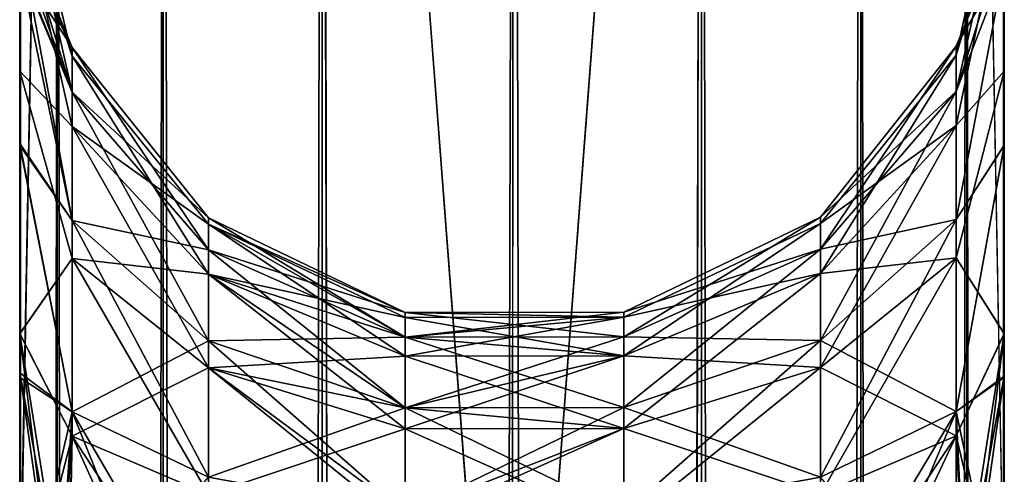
# Model space of a CAD drawing. Extents: x -23 to 470, y -2000 to 0.
# Tile 228 of 252: x 378 to 404, y -68 to -56. Entities that reach past the tile are written whole.
import ezdxf

# ---------------------------------------------------------------- set-up
doc = ezdxf.new("R2010")
doc.units = 0
doc.header["$LTSCALE"] = 65.185185
for name, color, linetype in [('421', 7, 'CONTINUOUS'), ('422', 7, 'CONTINUOUS'), ('437', 7, 'CONTINUOUS'), ('438', 7, 'CONTINUOUS'), ('439', 7, 'CONTINUOUS'), ('443', 7, 'CONTINUOUS'), ('446', 7, 'CONTINUOUS'), ('449', 7, 'CONTINUOUS'), ('475', 7, 'CONTINUOUS')]:
    doc.layers.add(name, color=color, linetype=linetype)

msp = doc.modelspace()

# ---------------------------------------------------------------- linework, layer by layer
at = {"layer": '421', "linetype": 'CONTINUOUS'}
for points in [[(403.55, -57.386, 55.522), (403.55, -52.918, 48.855), (403.55, -12.5, 54), (403.55, -57.386, 55.522)], [(403.55, -13.067, 56.86), (403.55, -57.386, 55.522), (403.55, -12.5, 54), (403.55, -13.067, 56.86)], [(403.55, -13.067, -56.86), (403.55, -12.5, -54), (403.55, -57.385, -55.52), (403.55, -13.067, -56.86)], [(403.55, -57.385, -55.52), (403.55, -12.5, -54), (403.55, -52.917, -48.853), (403.55, -57.385, -55.52)], [(403.55, -13.5, 57.734), (403.55, -57.386, 55.522), (403.55, -13.067, 56.86), (403.55, -13.5, 57.734)], [(403.55, -13.5, -57.734), (403.55, -13.067, -56.86), (403.55, -64.081, -59.965), (403.55, -13.5, -57.734)], [(403.55, -64.081, -59.965), (403.55, -13.067, -56.86), (403.55, -57.385, -55.52), (403.55, -64.081, -59.965)], [(403.55, -14.695, 59.301), (403.55, -57.386, 55.522), (403.55, -13.5, 57.734), (403.55, -14.695, 59.301)], [(403.55, -14.695, -59.301), (403.55, -13.5, -57.734), (403.55, -64.081, -59.965), (403.55, -14.695, -59.301)], [(403.55, -64.082, 59.965), (403.55, -57.386, 55.522), (403.55, -14.695, 59.301), (403.55, -64.082, 59.965)], [(403.55, -16.266, 60.5), (403.55, -64.082, 59.965), (403.55, -14.695, 59.301), (403.55, -16.266, 60.5)], [(403.55, -16.266, -60.5), (403.55, -14.695, -59.301), (403.55, -64.081, -59.965), (403.55, -16.266, -60.5)], [(403.55, -17.135, 60.931), (403.55, -64.082, 59.965), (403.55, -16.266, 60.5), (403.55, -17.135, 60.931)], [(403.55, -17.135, -60.931), (403.55, -16.266, -60.5), (403.55, -71.85, -61.5), (403.55, -17.135, -60.931)], [(403.55, -71.85, -61.5), (403.55, -16.266, -60.5), (403.55, -64.081, -59.965), (403.55, -71.85, -61.5)], [(403.55, -20, 61.5), (403.55, -64.082, 59.965), (403.55, -17.135, 60.931), (403.55, -20, 61.5)], [(403.55, -20, -61.5), (403.55, -17.135, -60.931), (403.55, -71.85, -61.5), (403.55, -20, -61.5)], [(403.55, -71.85, 61.5), (403.55, -64.082, 59.965), (403.55, -20, 61.5), (403.55, -71.85, 61.5)], [(403.55, -57.386, -26.478), (403.55, -52.918, -33.145), (403.55, -31.824, -28.742), (403.55, -57.386, -26.478)], [(403.55, -41.401, -25.714), (403.55, -57.386, -26.478), (403.55, -31.824, -28.742), (403.55, -41.401, -25.714)], [(403.55, -52.917, 33.147), (403.55, -57.385, 26.48), (403.55, -31.825, 28.742), (403.55, -52.917, 33.147)], [(403.55, -31.825, 28.742), (403.55, -57.385, 26.48), (403.55, -41.402, 25.714), (403.55, -31.825, 28.742)], [(403.55, -64.082, -22.035), (403.55, -57.386, -26.478), (403.55, -41.401, -25.714), (403.55, -64.082, -22.035)], [(403.55, -49.379, -19.586), (403.55, -64.082, -22.035), (403.55, -41.401, -25.714), (403.55, -49.379, -19.586)], [(403.55, -64.081, 22.035), (403.55, -71.85, 20.5), (403.55, -41.402, 25.714), (403.55, -64.081, 22.035)], [(403.55, -41.402, 25.714), (403.55, -71.85, 20.5), (403.55, -49.38, 19.586), (403.55, -41.402, 25.714)], [(403.55, -57.385, 26.48), (403.55, -64.081, 22.035), (403.55, -41.402, 25.714), (403.55, -57.385, 26.48)], [(403.55, -71.85, -20.5), (403.55, -64.082, -22.035), (403.55, -49.379, -19.586), (403.55, -71.85, -20.5)], [(403.55, -65.167, -19.38), (403.55, -71.85, -20.5), (403.55, -49.379, -19.586), (403.55, -65.167, -19.38)], [(403.55, -59.269, -16.184), (403.55, -65.167, -19.38), (403.55, -49.379, -19.586), (403.55, -59.269, -16.184)], [(403.55, -54.723, -11.265), (403.55, -59.269, -16.184), (403.55, -49.379, -19.586), (403.55, -54.723, -11.265)], [(403.55, -59.28, 16.192), (403.55, -54.723, 11.265), (403.55, -49.38, 19.586), (403.55, -59.28, 16.192)], [(403.55, -65.2, 19.39), (403.55, -59.28, 16.192), (403.55, -49.38, 19.586), (403.55, -65.2, 19.39)], [(403.55, -71.85, 20.5), (403.55, -65.2, 19.39), (403.55, -49.38, 19.586), (403.55, -71.85, 20.5)]]:
    msp.add_3dface(points, dxfattribs=at)
at = {"layer": '422', "linetype": 'CONTINUOUS'}
for points in [[(378.45, -57.385, -55.521), (378.45, -52.917, -48.853), (378.45, -12.5, -54), (378.45, -57.385, -55.521)], [(378.45, -13.067, -56.86), (378.45, -57.385, -55.521), (378.45, -12.5, -54), (378.45, -13.067, -56.86)], [(378.45, -13.067, 56.86), (378.45, -12.5, 54), (378.45, -57.386, 55.522), (378.45, -13.067, 56.86)], [(378.45, -57.386, 55.522), (378.45, -12.5, 54), (378.45, -52.918, 48.855), (378.45, -57.386, 55.522)], [(378.45, -13.5, -57.734), (378.45, -57.385, -55.521), (378.45, -13.067, -56.86), (378.45, -13.5, -57.734)], [(378.45, -13.5, 57.734), (378.45, -13.067, 56.86), (378.45, -64.082, 59.965), (378.45, -13.5, 57.734)], [(378.45, -64.082, 59.965), (378.45, -13.067, 56.86), (378.45, -57.386, 55.522), (378.45, -64.082, 59.965)], [(378.45, -14.695, -59.301), (378.45, -57.385, -55.521), (378.45, -13.5, -57.734), (378.45, -14.695, -59.301)], [(378.45, -14.695, 59.301), (378.45, -13.5, 57.734), (378.45, -64.082, 59.965), (378.45, -14.695, 59.301)], [(378.45, -64.081, -59.965), (378.45, -57.385, -55.521), (378.45, -14.695, -59.301), (378.45, -64.081, -59.965)], [(378.45, -16.266, -60.5), (378.45, -64.081, -59.965), (378.45, -14.695, -59.301), (378.45, -16.266, -60.5)], [(378.45, -16.266, 60.5), (378.45, -14.695, 59.301), (378.45, -64.082, 59.965), (378.45, -16.266, 60.5)], [(378.45, -17.135, -60.931), (378.45, -64.081, -59.965), (378.45, -16.266, -60.5), (378.45, -17.135, -60.931)], [(378.45, -17.135, 60.931), (378.45, -16.266, 60.5), (378.45, -71.85, 61.5), (378.45, -17.135, 60.931)], [(378.45, -71.85, 61.5), (378.45, -16.266, 60.5), (378.45, -64.082, 59.965), (378.45, -71.85, 61.5)], [(378.45, -20, -61.5), (378.45, -64.081, -59.965), (378.45, -17.135, -60.931), (378.45, -20, -61.5)], [(378.45, -20, 61.5), (378.45, -17.135, 60.931), (378.45, -71.85, 61.5), (378.45, -20, 61.5)], [(378.45, -71.85, -61.5), (378.45, -64.081, -59.965), (378.45, -20, -61.5), (378.45, -71.85, -61.5)], [(378.45, -57.385, 26.479), (378.45, -52.917, 33.147), (378.45, -31.824, 28.742), (378.45, -57.385, 26.479)], [(378.45, -41.401, 25.714), (378.45, -57.385, 26.479), (378.45, -31.824, 28.742), (378.45, -41.401, 25.714)], [(378.45, -52.918, -33.145), (378.45, -57.386, -26.478), (378.45, -31.825, -28.742), (378.45, -52.918, -33.145)], [(378.45, -31.825, -28.742), (378.45, -57.386, -26.478), (378.45, -41.402, -25.714), (378.45, -31.825, -28.742)], [(378.45, -64.081, 22.035), (378.45, -57.385, 26.479), (378.45, -41.401, 25.714), (378.45, -64.081, 22.035)], [(378.45, -49.379, 19.586), (378.45, -64.081, 22.035), (378.45, -41.401, 25.714), (378.45, -49.379, 19.586)], [(378.45, -64.082, -22.035), (378.45, -71.85, -20.5), (378.45, -41.402, -25.714), (378.45, -64.082, -22.035)], [(378.45, -41.402, -25.714), (378.45, -71.85, -20.5), (378.45, -49.38, -19.586), (378.45, -41.402, -25.714)], [(378.45, -57.386, -26.478), (378.45, -64.082, -22.035), (378.45, -41.402, -25.714), (378.45, -57.386, -26.478)], [(378.45, -71.85, 20.5), (378.45, -64.081, 22.035), (378.45, -49.379, 19.586), (378.45, -71.85, 20.5)], [(378.45, -65.082, 19.353), (378.45, -71.85, 20.5), (378.45, -49.379, 19.586), (378.45, -65.082, 19.353)], [(378.45, -59.232, 16.156), (378.45, -65.082, 19.353), (378.45, -49.379, 19.586), (378.45, -59.232, 16.156)], [(378.45, -54.723, 11.265), (378.45, -59.232, 16.156), (378.45, -49.379, 19.586), (378.45, -54.723, 11.265)], [(378.45, -59.282, -16.194), (378.45, -54.723, -11.265), (378.45, -49.38, -19.586), (378.45, -59.282, -16.194)], [(378.45, -65.203, -19.391), (378.45, -59.282, -16.194), (378.45, -49.38, -19.586), (378.45, -65.203, -19.391)], [(378.45, -71.85, -20.5), (378.45, -65.203, -19.391), (378.45, -49.38, -19.586), (378.45, -71.85, -20.5)]]:
    msp.add_3dface(points, dxfattribs=at)
at = {"layer": '437', "linetype": 'CONTINUOUS'}
for points in [[(378.45, -20, 61.5), (378.45, -71.85, 61.5), (379.402, -1980, 66.284), (378.45, -20, 61.5)], [(378.45, -20, 61.5), (379.402, -1980, 66.284), (379.402, -20, 66.284), (378.45, -20, 61.5)], [(379.402, -1980, 66.284), (382.111, -1980, 70.339), (379.402, -20, 66.284), (379.402, -1980, 66.284)], [(379.402, -20, 66.284), (382.111, -1980, 70.339), (382.111, -20, 70.339), (379.402, -20, 66.284)], [(382.111, -1980, 70.339), (386.16, -1980, 73.046), (382.111, -20, 70.339), (382.111, -1980, 70.339)], [(382.111, -20, 70.339), (386.16, -1980, 73.046), (386.16, -20, 73.046), (382.111, -20, 70.339)], [(391, -1916.55, 74), (391, -83.45, 74), (386.16, -20, 73.046), (391, -1916.55, 74)], [(386.16, -20, 73.046), (391, -83.45, 74), (391.05, -20, 74), (386.16, -20, 73.046)], [(391.05, -1980, 74), (391, -1916.55, 74), (386.16, -20, 73.046), (391.05, -1980, 74)], [(386.16, -1980, 73.046), (391.05, -1980, 74), (386.16, -20, 73.046), (386.16, -1980, 73.046)]]:
    msp.add_3dface(points, dxfattribs=at)
at = {"layer": '438', "linetype": 'CONTINUOUS'}
for points in [[(378.45, -71.85, -61.5), (378.45, -20, -61.5), (379.402, -20, -66.284), (378.45, -71.85, -61.5)], [(378.45, -1928.15, -61.5), (378.45, -71.85, -61.5), (379.402, -20, -66.284), (378.45, -1928.15, -61.5)], [(378.45, -1980, -61.5), (378.45, -1928.15, -61.5), (379.402, -20, -66.284), (378.45, -1980, -61.5)], [(379.402, -1980, -66.284), (378.45, -1980, -61.5), (379.402, -20, -66.284), (379.402, -1980, -66.284)], [(382.111, -1980, -70.339), (379.402, -1980, -66.284), (382.111, -20, -70.339), (382.111, -1980, -70.339)], [(382.111, -20, -70.339), (379.402, -1980, -66.284), (379.402, -20, -66.284), (382.111, -20, -70.339)], [(386.16, -1980, -73.046), (382.111, -1980, -70.339), (386.16, -20, -73.046), (386.16, -1980, -73.046)], [(386.16, -20, -73.046), (382.111, -1980, -70.339), (382.111, -20, -70.339), (386.16, -20, -73.046)], [(391, -83.45, -74), (386.16, -1980, -73.046), (391.05, -20, -74), (391, -83.45, -74)], [(391.05, -20, -74), (386.16, -1980, -73.046), (386.16, -20, -73.046), (391.05, -20, -74)]]:
    msp.add_3dface(points, dxfattribs=at)
at = {"layer": '439', "linetype": 'CONTINUOUS'}
for points in [[(391.05, -1980, -74), (391, -1916.55, -74), (395.834, -20, -73.048), (391.05, -1980, -74)], [(391, -1916.55, -74), (391, -83.45, -74), (395.834, -20, -73.048), (391, -1916.55, -74)], [(391, -83.45, -74), (391.05, -20, -74), (395.834, -20, -73.048), (391, -83.45, -74)], [(395.834, -1980, -73.048), (391.05, -1980, -74), (395.834, -20, -73.048), (395.834, -1980, -73.048)], [(399.889, -1980, -70.339), (395.834, -1980, -73.048), (399.889, -20, -70.339), (399.889, -1980, -70.339)], [(399.889, -20, -70.339), (395.834, -1980, -73.048), (395.834, -20, -73.048), (399.889, -20, -70.339)], [(402.598, -1980, -66.284), (399.889, -1980, -70.339), (402.598, -20, -66.284), (402.598, -1980, -66.284)], [(402.598, -20, -66.284), (399.889, -1980, -70.339), (399.889, -20, -70.339), (402.598, -20, -66.284)], [(403.55, -20, -61.5), (403.55, -71.85, -61.5), (402.598, -1980, -66.284), (403.55, -20, -61.5)], [(403.55, -20, -61.5), (402.598, -1980, -66.284), (402.598, -20, -66.284), (403.55, -20, -61.5)]]:
    msp.add_3dface(points, dxfattribs=at)
at = {"layer": '443', "linetype": 'CONTINUOUS'}
for points in [[(391.05, -20, 74), (391, -83.45, 74), (395.834, -1980, 73.048), (391.05, -20, 74)], [(395.834, -20, 73.048), (391.05, -20, 74), (395.834, -1980, 73.048), (395.834, -20, 73.048)], [(399.889, -20, 70.339), (395.834, -20, 73.048), (399.889, -1980, 70.339), (399.889, -20, 70.339)], [(399.889, -1980, 70.339), (395.834, -20, 73.048), (395.834, -1980, 73.048), (399.889, -1980, 70.339)], [(402.598, -20, 66.284), (399.889, -20, 70.339), (402.598, -1980, 66.284), (402.598, -20, 66.284)], [(402.598, -1980, 66.284), (399.889, -20, 70.339), (399.889, -1980, 70.339), (402.598, -1980, 66.284)], [(403.55, -71.85, 61.5), (403.55, -20, 61.5), (402.598, -20, 66.284), (403.55, -71.85, 61.5)], [(403.55, -1928.15, 61.5), (403.55, -71.85, 61.5), (402.598, -20, 66.284), (403.55, -1928.15, 61.5)], [(403.55, -1980, 61.5), (403.55, -1928.15, 61.5), (402.598, -20, 66.284), (403.55, -1980, 61.5)], [(403.55, -1980, 61.5), (402.598, -20, 66.284), (402.598, -1980, 66.284), (403.55, -1980, 61.5)]]:
    msp.add_3dface(points, dxfattribs=at)
at = {"layer": '446', "linetype": 'CONTINUOUS'}
for points in [[(378.45, -52.918, -33.145), (378.45, -51.35, -40.999), (379.788, -57.003, -38.382), (378.45, -52.918, -33.145)], [(378.45, -51.35, -40.999), (378.45, -52.917, -48.853), (379.788, -57.003, -43.618), (378.45, -51.35, -40.999)], [(379.788, -57.003, -38.382), (378.45, -51.35, -40.999), (379.788, -57.003, -43.618), (379.788, -57.003, -38.382)], [(403.55, -52.917, -48.853), (403.55, -51.35, -40.998), (402.324, -56.978, -43.622), (403.55, -52.917, -48.853)], [(403.55, -51.35, -40.998), (403.55, -52.918, -33.145), (402.324, -56.978, -38.378), (403.55, -51.35, -40.998)], [(402.324, -56.978, -43.622), (403.55, -51.35, -40.998), (402.324, -56.978, -38.378), (402.324, -56.978, -43.622)], [(378.45, -52.917, -48.853), (378.45, -57.385, -55.521), (379.788, -58.793, -48.538), (378.45, -52.917, -48.853)], [(379.788, -57.003, -43.618), (378.45, -52.917, -48.853), (379.788, -58.793, -48.538), (379.788, -57.003, -43.618)], [(378.45, -57.386, -26.478), (378.45, -52.918, -33.145), (379.788, -58.793, -33.462), (378.45, -57.386, -26.478)], [(379.788, -58.793, -33.462), (378.45, -52.918, -33.145), (379.788, -57.003, -38.382), (379.788, -58.793, -33.462)], [(403.55, -57.385, -55.52), (403.55, -52.917, -48.853), (402.324, -58.772, -48.551), (403.55, -57.385, -55.52)], [(402.324, -58.772, -48.551), (403.55, -52.917, -48.853), (402.324, -56.978, -43.622), (402.324, -58.772, -48.551)], [(403.55, -52.918, -33.145), (403.55, -57.386, -26.478), (402.324, -58.772, -33.449), (403.55, -52.918, -33.145)], [(402.324, -56.978, -38.378), (403.55, -52.918, -33.145), (402.324, -58.772, -33.449), (402.324, -56.978, -38.378)], [(379.788, -58.793, -33.462), (379.788, -57.003, -38.382), (383.261, -62.563, -35.638), (379.788, -58.793, -33.462)], [(379.788, -57.003, -38.382), (379.788, -57.003, -43.618), (383.261, -61.289, -39.138), (379.788, -57.003, -38.382)], [(383.261, -62.563, -35.638), (379.788, -57.003, -38.382), (383.261, -61.289, -39.138), (383.261, -62.563, -35.638)], [(379.788, -57.003, -43.618), (379.788, -58.793, -48.538), (383.261, -61.289, -42.862), (379.788, -57.003, -43.618)], [(383.261, -61.289, -39.138), (379.788, -57.003, -43.618), (383.261, -61.289, -42.862), (383.261, -61.289, -39.138)], [(402.324, -58.772, -48.551), (402.324, -56.978, -43.622), (398.861, -62.548, -46.371), (402.324, -58.772, -48.551)], [(402.324, -56.978, -43.622), (402.324, -56.978, -38.378), (398.861, -61.272, -42.865), (402.324, -56.978, -43.622)], [(398.861, -62.548, -46.371), (402.324, -56.978, -43.622), (398.861, -61.272, -42.865), (398.861, -62.548, -46.371)], [(402.324, -56.978, -38.378), (402.324, -58.772, -33.449), (398.861, -61.272, -39.135), (402.324, -56.978, -38.378)], [(398.861, -61.272, -42.865), (402.324, -56.978, -38.378), (398.861, -61.272, -39.135), (398.861, -61.272, -42.865)], [(378.45, -57.385, -55.521), (378.45, -64.081, -59.965), (379.788, -62.159, -52.549), (378.45, -57.385, -55.521)], [(379.788, -58.793, -48.538), (378.45, -57.385, -55.521), (379.788, -62.159, -52.549), (379.788, -58.793, -48.538)], [(378.45, -64.082, -22.035), (378.45, -57.386, -26.478), (379.788, -62.159, -29.451), (378.45, -64.082, -22.035)], [(379.788, -62.159, -29.451), (378.45, -57.386, -26.478), (379.788, -58.793, -33.462), (379.788, -62.159, -29.451)], [(403.55, -64.081, -59.965), (403.55, -57.385, -55.52), (402.324, -62.143, -52.569), (403.55, -64.081, -59.965)], [(402.324, -62.143, -52.569), (403.55, -57.385, -55.52), (402.324, -58.772, -48.551), (402.324, -62.143, -52.569)], [(403.55, -57.386, -26.478), (403.55, -64.082, -22.035), (402.324, -62.143, -29.431), (403.55, -57.386, -26.478)], [(402.324, -58.772, -33.449), (403.55, -57.386, -26.478), (402.324, -62.143, -29.431), (402.324, -58.772, -33.449)], [(379.788, -62.159, -29.451), (379.788, -58.793, -33.462), (383.261, -64.957, -32.785), (379.788, -62.159, -29.451)], [(383.261, -64.957, -32.785), (379.788, -58.793, -33.462), (383.261, -62.563, -35.638), (383.261, -64.957, -32.785)], [(379.788, -58.793, -48.538), (379.788, -62.159, -52.549), (383.261, -62.563, -46.362), (379.788, -58.793, -48.538)], [(383.261, -61.289, -42.862), (379.788, -58.793, -48.538), (383.261, -62.563, -46.362), (383.261, -61.289, -42.862)], [(402.324, -62.143, -52.569), (402.324, -58.772, -48.551), (398.861, -64.946, -49.228), (402.324, -62.143, -52.569)], [(398.861, -64.946, -49.228), (402.324, -58.772, -48.551), (398.861, -62.548, -46.371), (398.861, -64.946, -49.228)], [(402.324, -58.772, -33.449), (402.324, -62.143, -29.431), (398.861, -62.548, -35.629), (402.324, -58.772, -33.449)], [(398.861, -61.272, -39.135), (402.324, -58.772, -33.449), (398.861, -62.548, -35.629), (398.861, -61.272, -39.135)], [(388.279, -64.172, -44.18), (388.279, -63.539, -41), (383.261, -61.289, -42.862), (388.279, -64.172, -44.18)], [(388.279, -64.172, -44.18), (383.261, -61.289, -42.862), (383.261, -62.563, -46.362), (388.279, -64.172, -44.18)], [(388.279, -63.539, -41), (388.279, -64.172, -37.82), (383.261, -61.289, -39.138), (388.279, -63.539, -41)], [(388.279, -63.539, -41), (383.261, -61.289, -39.138), (383.261, -61.289, -42.862), (388.279, -63.539, -41)], [(388.279, -64.172, -37.82), (383.261, -62.563, -35.638), (383.261, -61.289, -39.138), (388.279, -64.172, -37.82)], [(398.861, -62.548, -46.371), (398.861, -61.272, -42.865), (393.848, -64.647, -45.159), (398.861, -62.548, -46.371)], [(398.861, -61.272, -42.865), (398.861, -61.272, -39.135), (393.848, -63.659, -42.444), (398.861, -61.272, -42.865)], [(393.848, -64.647, -45.159), (398.861, -61.272, -42.865), (393.848, -63.659, -42.444), (393.848, -64.647, -45.159)], [(398.861, -61.272, -39.135), (398.861, -62.548, -35.629), (393.848, -63.659, -39.556), (398.861, -61.272, -39.135)], [(393.848, -63.659, -42.444), (398.861, -61.272, -39.135), (393.848, -63.659, -39.556), (393.848, -63.659, -42.444)], [(379.788, -66.694, -26.833), (378.45, -64.082, -22.035), (379.788, -62.159, -29.451), (379.788, -66.694, -26.833)], [(379.788, -62.159, -52.549), (378.45, -64.081, -59.965), (379.788, -66.694, -55.167), (379.788, -62.159, -52.549)], [(379.788, -66.694, -26.833), (379.788, -62.159, -29.451), (383.261, -68.182, -30.923), (379.788, -66.694, -26.833)], [(383.261, -68.182, -30.923), (379.788, -62.159, -29.451), (383.261, -64.957, -32.785), (383.261, -68.182, -30.923)], [(379.788, -62.159, -52.549), (379.788, -66.694, -55.167), (383.261, -64.957, -49.215), (379.788, -62.159, -52.549)], [(383.261, -62.563, -46.362), (379.788, -62.159, -52.549), (383.261, -64.957, -49.215), (383.261, -62.563, -46.362)], [(402.324, -66.685, -55.191), (402.324, -62.143, -52.569), (398.861, -68.176, -51.093), (402.324, -66.685, -55.191)], [(398.861, -68.176, -51.093), (402.324, -62.143, -52.569), (398.861, -64.946, -49.228), (398.861, -68.176, -51.093)], [(402.324, -62.143, -29.431), (402.324, -66.685, -26.809), (398.861, -64.946, -32.772), (402.324, -62.143, -29.431)], [(398.861, -62.548, -35.629), (402.324, -62.143, -29.431), (398.861, -64.946, -32.772), (398.861, -62.548, -35.629)], [(402.324, -66.685, -55.191), (403.55, -64.081, -59.965), (402.324, -62.143, -52.569), (402.324, -66.685, -55.191)], [(402.324, -62.143, -29.431), (403.55, -64.082, -22.035), (402.324, -66.685, -26.809), (402.324, -62.143, -29.431)], [(388.279, -65.973, -46.877), (388.279, -64.172, -44.18), (383.261, -62.563, -46.362), (388.279, -65.973, -46.877)], [(388.279, -65.973, -46.877), (383.261, -62.563, -46.362), (383.261, -64.957, -49.215), (388.279, -65.973, -46.877)], [(388.279, -64.172, -37.82), (388.279, -65.973, -35.123), (383.261, -62.563, -35.638), (388.279, -64.172, -37.82)], [(388.279, -65.973, -35.123), (383.261, -64.957, -32.785), (383.261, -62.563, -35.638), (388.279, -65.973, -35.123)], [(398.861, -64.946, -49.228), (398.861, -62.548, -46.371), (393.848, -66.504, -47.371), (398.861, -64.946, -49.228)], [(393.848, -66.504, -47.371), (398.861, -62.548, -46.371), (393.848, -64.647, -45.159), (393.848, -66.504, -47.371)], [(398.861, -62.548, -35.629), (398.861, -64.946, -32.772), (393.848, -64.647, -36.841), (398.861, -62.548, -35.629)], [(393.848, -63.659, -39.556), (398.861, -62.548, -35.629), (393.848, -64.647, -36.841), (393.848, -63.659, -39.556)], [(393.848, -63.659, -42.444), (393.848, -63.659, -39.556), (388.279, -63.539, -41), (393.848, -63.659, -42.444)], [(388.279, -64.172, -44.18), (393.848, -63.659, -42.444), (388.279, -63.539, -41), (388.279, -64.172, -44.18)], [(388.279, -63.539, -41), (393.848, -63.659, -39.556), (388.279, -64.172, -37.82), (388.279, -63.539, -41)], [(393.848, -64.647, -45.159), (393.848, -63.659, -42.444), (388.279, -64.172, -44.18), (393.848, -64.647, -45.159)], [(393.848, -63.659, -39.556), (393.848, -64.647, -36.841), (388.279, -64.172, -37.82), (393.848, -63.659, -39.556)], [(378.45, -64.081, -59.965), (378.45, -71.85, -61.5), (379.788, -66.694, -55.167), (378.45, -64.081, -59.965)], [(378.45, -71.85, -20.5), (378.45, -64.082, -22.035), (379.402, -71.85, -25.284), (378.45, -71.85, -20.5)], [(378.45, -64.082, -22.035), (379.688, -71.85, -25.924), (379.402, -71.85, -25.284), (378.45, -64.082, -22.035)], [(379.688, -71.85, -25.924), (378.45, -64.082, -22.035), (379.788, -66.694, -26.833), (379.688, -71.85, -25.924)], [(388.279, -65.973, -46.877), (393.848, -64.647, -45.159), (388.279, -64.172, -44.18), (388.279, -65.973, -46.877)], [(388.279, -64.172, -37.82), (393.848, -64.647, -36.841), (388.279, -65.973, -35.123), (388.279, -64.172, -37.82)], [(403.55, -64.081, -59.965), (402.324, -71.85, -56.102), (402.598, -71.85, -56.716), (403.55, -64.081, -59.965)], [(402.324, -71.85, -56.102), (403.55, -64.081, -59.965), (402.324, -66.685, -55.191), (402.324, -71.85, -56.102)], [(403.55, -64.082, -22.035), (403.55, -71.85, -20.5), (402.324, -66.685, -26.809), (403.55, -64.082, -22.035)], [(403.55, -71.85, -61.5), (403.55, -64.081, -59.965), (402.598, -71.85, -56.716), (403.55, -71.85, -61.5)], [(393.848, -66.504, -47.371), (393.848, -64.647, -45.159), (388.279, -65.973, -46.877), (393.848, -66.504, -47.371)], [(393.848, -64.647, -36.841), (393.848, -66.504, -34.629), (388.279, -65.973, -35.123), (393.848, -64.647, -36.841)], [(393.848, -64.647, -36.841), (398.861, -64.946, -32.772), (393.848, -66.504, -34.629), (393.848, -64.647, -36.841)], [(383.261, -64.957, -49.215), (379.788, -66.694, -55.167), (383.261, -68.182, -51.077), (383.261, -64.957, -49.215)], [(388.279, -68.67, -48.678), (388.279, -65.973, -46.877), (383.261, -64.957, -49.215), (388.279, -68.67, -48.678)], [(388.279, -68.67, -48.678), (383.261, -64.957, -49.215), (383.261, -68.182, -51.077), (388.279, -68.67, -48.678)], [(388.279, -65.973, -35.123), (388.279, -68.67, -33.322), (383.261, -64.957, -32.785), (388.279, -65.973, -35.123)], [(388.279, -68.67, -33.322), (383.261, -68.182, -30.923), (383.261, -64.957, -32.785), (388.279, -68.67, -33.322)], [(398.861, -68.176, -51.093), (398.861, -64.946, -49.228), (393.848, -69.005, -48.816), (398.861, -68.176, -51.093)], [(393.848, -69.005, -48.816), (398.861, -64.946, -49.228), (393.848, -66.504, -47.371), (393.848, -69.005, -48.816)], [(398.861, -64.946, -32.772), (398.861, -68.176, -30.907), (393.848, -66.504, -34.629), (398.861, -64.946, -32.772)], [(398.861, -64.946, -32.772), (402.324, -66.685, -26.809), (398.861, -68.176, -30.907), (398.861, -64.946, -32.772)], [(388.279, -68.67, -48.678), (393.848, -66.504, -47.371), (388.279, -65.973, -46.877), (388.279, -68.67, -48.678)], [(388.279, -65.973, -35.123), (393.848, -66.504, -34.629), (388.279, -68.67, -33.322), (388.279, -65.973, -35.123)], [(393.848, -69.005, -48.816), (393.848, -66.504, -47.371), (388.279, -68.67, -48.678), (393.848, -69.005, -48.816)], [(393.848, -66.504, -34.629), (393.848, -69.005, -33.184), (388.279, -68.67, -33.322), (393.848, -66.504, -34.629)], [(393.848, -66.504, -34.629), (398.861, -68.176, -30.907), (393.848, -69.005, -33.184), (393.848, -66.504, -34.629)], [(378.45, -71.85, -61.5), (379.402, -71.85, -56.716), (379.788, -66.694, -55.167), (378.45, -71.85, -61.5)], [(379.402, -71.85, -56.716), (379.688, -71.85, -56.076), (379.788, -66.694, -55.167), (379.402, -71.85, -56.716)], [(379.788, -66.694, -55.167), (379.688, -71.85, -56.076), (383.261, -68.182, -51.077), (379.788, -66.694, -55.167)], [(382.111, -71.85, -29.339), (379.688, -71.85, -25.924), (379.788, -66.694, -26.833), (382.111, -71.85, -29.339)], [(383.161, -71.85, -30.276), (382.111, -71.85, -29.339), (379.788, -66.694, -26.833), (383.161, -71.85, -30.276)], [(383.161, -71.85, -30.276), (379.788, -66.694, -26.833), (383.261, -68.182, -30.923), (383.161, -71.85, -30.276)], [(398.861, -71.85, -51.741), (399.889, -71.85, -52.661), (402.324, -66.685, -55.191), (398.861, -71.85, -51.741)], [(398.861, -71.85, -51.741), (402.324, -66.685, -55.191), (398.861, -68.176, -51.093), (398.861, -71.85, -51.741)], [(402.324, -66.685, -26.809), (402.324, -71.85, -25.898), (398.861, -68.176, -30.907), (402.324, -66.685, -26.809)], [(399.889, -71.85, -52.661), (402.324, -71.85, -56.102), (402.324, -66.685, -55.191), (399.889, -71.85, -52.661)], [(402.324, -66.685, -26.809), (403.55, -71.85, -20.5), (402.598, -71.85, -25.284), (402.324, -66.685, -26.809)], [(402.324, -71.85, -25.898), (402.324, -66.685, -26.809), (402.598, -71.85, -25.284), (402.324, -71.85, -25.898)]]:
    msp.add_3dface(points, dxfattribs=at)
at = {"layer": '449', "linetype": 'CONTINUOUS'}
for points in [[(378.45, -52.918, 48.855), (378.45, -51.35, 41.001), (379.788, -57.003, 43.618), (378.45, -52.918, 48.855)], [(378.45, -51.35, 41.001), (378.45, -52.917, 33.147), (379.788, -57.003, 38.382), (378.45, -51.35, 41.001)], [(379.788, -57.003, 43.618), (378.45, -51.35, 41.001), (379.788, -57.003, 38.382), (379.788, -57.003, 43.618)], [(403.55, -52.917, 33.147), (403.55, -51.35, 41.002), (402.324, -56.978, 38.378), (403.55, -52.917, 33.147)], [(403.55, -51.35, 41.002), (403.55, -52.918, 48.855), (402.324, -56.978, 43.622), (403.55, -51.35, 41.002)], [(402.324, -56.978, 38.378), (403.55, -51.35, 41.002), (402.324, -56.978, 43.622), (402.324, -56.978, 38.378)], [(378.45, -52.917, 33.147), (378.45, -57.385, 26.479), (379.788, -58.793, 33.462), (378.45, -52.917, 33.147)], [(379.788, -57.003, 38.382), (378.45, -52.917, 33.147), (379.788, -58.793, 33.462), (379.788, -57.003, 38.382)], [(378.45, -57.386, 55.522), (378.45, -52.918, 48.855), (379.788, -58.793, 48.538), (378.45, -57.386, 55.522)], [(379.788, -58.793, 48.538), (378.45, -52.918, 48.855), (379.788, -57.003, 43.618), (379.788, -58.793, 48.538)], [(403.55, -57.385, 26.48), (403.55, -52.917, 33.147), (402.324, -58.772, 33.449), (403.55, -57.385, 26.48)], [(402.324, -58.772, 33.449), (403.55, -52.917, 33.147), (402.324, -56.978, 38.378), (402.324, -58.772, 33.449)], [(403.55, -52.918, 48.855), (403.55, -57.386, 55.522), (402.324, -58.772, 48.551), (403.55, -52.918, 48.855)], [(402.324, -56.978, 43.622), (403.55, -52.918, 48.855), (402.324, -58.772, 48.551), (402.324, -56.978, 43.622)], [(379.788, -58.793, 48.538), (379.788, -57.003, 43.618), (383.261, -62.563, 46.362), (379.788, -58.793, 48.538)], [(379.788, -57.003, 43.618), (379.788, -57.003, 38.382), (383.261, -61.289, 42.862), (379.788, -57.003, 43.618)], [(383.261, -62.563, 46.362), (379.788, -57.003, 43.618), (383.261, -61.289, 42.862), (383.261, -62.563, 46.362)], [(379.788, -57.003, 38.382), (379.788, -58.793, 33.462), (383.261, -61.289, 39.138), (379.788, -57.003, 38.382)], [(383.261, -61.289, 42.862), (379.788, -57.003, 38.382), (383.261, -61.289, 39.138), (383.261, -61.289, 42.862)], [(402.324, -58.772, 33.449), (402.324, -56.978, 38.378), (398.861, -62.548, 35.629), (402.324, -58.772, 33.449)], [(402.324, -56.978, 38.378), (402.324, -56.978, 43.622), (398.861, -61.272, 39.135), (402.324, -56.978, 38.378)], [(398.861, -62.548, 35.629), (402.324, -56.978, 38.378), (398.861, -61.272, 39.135), (398.861, -62.548, 35.629)], [(402.324, -56.978, 43.622), (402.324, -58.772, 48.551), (398.861, -61.272, 42.865), (402.324, -56.978, 43.622)], [(398.861, -61.272, 39.135), (402.324, -56.978, 43.622), (398.861, -61.272, 42.865), (398.861, -61.272, 39.135)], [(378.45, -57.385, 26.479), (378.45, -64.081, 22.035), (379.788, -62.159, 29.451), (378.45, -57.385, 26.479)], [(379.788, -58.793, 33.462), (378.45, -57.385, 26.479), (379.788, -62.159, 29.451), (379.788, -58.793, 33.462)], [(378.45, -64.082, 59.965), (378.45, -57.386, 55.522), (379.788, -62.159, 52.549), (378.45, -64.082, 59.965)], [(379.788, -62.159, 52.549), (378.45, -57.386, 55.522), (379.788, -58.793, 48.538), (379.788, -62.159, 52.549)], [(403.55, -64.081, 22.035), (403.55, -57.385, 26.48), (402.324, -62.143, 29.431), (403.55, -64.081, 22.035)], [(402.324, -62.143, 29.431), (403.55, -57.385, 26.48), (402.324, -58.772, 33.449), (402.324, -62.143, 29.431)], [(403.55, -57.386, 55.522), (403.55, -64.082, 59.965), (402.324, -62.143, 52.569), (403.55, -57.386, 55.522)], [(402.324, -58.772, 48.551), (403.55, -57.386, 55.522), (402.324, -62.143, 52.569), (402.324, -58.772, 48.551)], [(379.788, -62.159, 52.549), (379.788, -58.793, 48.538), (383.261, -64.957, 49.215), (379.788, -62.159, 52.549)], [(383.261, -64.957, 49.215), (379.788, -58.793, 48.538), (383.261, -62.563, 46.362), (383.261, -64.957, 49.215)], [(379.788, -58.793, 33.462), (379.788, -62.159, 29.451), (383.261, -62.563, 35.638), (379.788, -58.793, 33.462)], [(383.261, -61.289, 39.138), (379.788, -58.793, 33.462), (383.261, -62.563, 35.638), (383.261, -61.289, 39.138)], [(402.324, -62.143, 29.431), (402.324, -58.772, 33.449), (398.861, -64.946, 32.772), (402.324, -62.143, 29.431)], [(398.861, -64.946, 32.772), (402.324, -58.772, 33.449), (398.861, -62.548, 35.629), (398.861, -64.946, 32.772)], [(402.324, -58.772, 48.551), (402.324, -62.143, 52.569), (398.861, -62.548, 46.371), (402.324, -58.772, 48.551)], [(398.861, -61.272, 42.865), (402.324, -58.772, 48.551), (398.861, -62.548, 46.371), (398.861, -61.272, 42.865)], [(388.279, -63.665, 39.557), (388.279, -63.665, 42.443), (383.261, -61.289, 39.138), (388.279, -63.665, 39.557)], [(388.279, -63.665, 39.557), (383.261, -61.289, 39.138), (383.261, -62.563, 35.638), (388.279, -63.665, 39.557)], [(388.279, -63.665, 42.443), (388.279, -64.653, 45.155), (383.261, -61.289, 42.862), (388.279, -63.665, 42.443)], [(388.279, -63.665, 42.443), (383.261, -61.289, 42.862), (383.261, -61.289, 39.138), (388.279, -63.665, 42.443)], [(388.279, -64.653, 45.155), (383.261, -62.563, 46.362), (383.261, -61.289, 42.862), (388.279, -64.653, 45.155)], [(398.861, -62.548, 35.629), (398.861, -61.272, 39.135), (393.848, -64.647, 36.841), (398.861, -62.548, 35.629)], [(398.861, -61.272, 39.135), (398.861, -61.272, 42.865), (393.848, -63.659, 39.556), (398.861, -61.272, 39.135)], [(393.848, -64.647, 36.841), (398.861, -61.272, 39.135), (393.848, -63.659, 39.556), (393.848, -64.647, 36.841)], [(398.861, -61.272, 42.865), (398.861, -62.548, 46.371), (393.848, -63.659, 42.444), (398.861, -61.272, 42.865)], [(393.848, -63.659, 39.556), (398.861, -61.272, 42.865), (393.848, -63.659, 42.444), (393.848, -63.659, 39.556)], [(379.788, -66.694, 55.167), (378.45, -64.082, 59.965), (379.788, -62.159, 52.549), (379.788, -66.694, 55.167)], [(379.788, -62.159, 29.451), (378.45, -64.081, 22.035), (379.788, -66.694, 26.833), (379.788, -62.159, 29.451)], [(379.788, -66.694, 55.167), (379.788, -62.159, 52.549), (383.261, -68.182, 51.077), (379.788, -66.694, 55.167)], [(383.261, -68.182, 51.077), (379.788, -62.159, 52.549), (383.261, -64.957, 49.215), (383.261, -68.182, 51.077)], [(379.788, -62.159, 29.451), (379.788, -66.694, 26.833), (383.261, -64.957, 32.785), (379.788, -62.159, 29.451)], [(383.261, -62.563, 35.638), (379.788, -62.159, 29.451), (383.261, -64.957, 32.785), (383.261, -62.563, 35.638)], [(402.324, -66.685, 26.809), (402.324, -62.143, 29.431), (398.861, -68.176, 30.907), (402.324, -66.685, 26.809)], [(398.861, -68.176, 30.907), (402.324, -62.143, 29.431), (398.861, -64.946, 32.772), (398.861, -68.176, 30.907)], [(402.324, -62.143, 52.569), (402.324, -66.685, 55.191), (398.861, -64.946, 49.228), (402.324, -62.143, 52.569)], [(398.861, -62.548, 46.371), (402.324, -62.143, 52.569), (398.861, -64.946, 49.228), (398.861, -62.548, 46.371)], [(402.324, -66.685, 26.809), (403.55, -64.081, 22.035), (402.324, -62.143, 29.431), (402.324, -66.685, 26.809)], [(402.324, -62.143, 52.569), (403.55, -64.082, 59.965), (402.324, -66.685, 55.191), (402.324, -62.143, 52.569)], [(388.279, -64.653, 36.845), (388.279, -63.665, 39.557), (383.261, -62.563, 35.638), (388.279, -64.653, 36.845)], [(388.279, -64.653, 36.845), (383.261, -62.563, 35.638), (383.261, -64.957, 32.785), (388.279, -64.653, 36.845)], [(388.279, -64.653, 45.155), (388.279, -66.508, 47.367), (383.261, -62.563, 46.362), (388.279, -64.653, 45.155)], [(388.279, -66.508, 47.367), (383.261, -64.957, 49.215), (383.261, -62.563, 46.362), (388.279, -66.508, 47.367)], [(398.861, -64.946, 32.772), (398.861, -62.548, 35.629), (393.848, -66.504, 34.629), (398.861, -64.946, 32.772)], [(393.848, -66.504, 34.629), (398.861, -62.548, 35.629), (393.848, -64.647, 36.841), (393.848, -66.504, 34.629)], [(398.861, -62.548, 46.371), (398.861, -64.946, 49.228), (393.848, -64.647, 45.159), (398.861, -62.548, 46.371)], [(393.848, -63.659, 42.444), (398.861, -62.548, 46.371), (393.848, -64.647, 45.159), (393.848, -63.659, 42.444)], [(393.848, -64.647, 36.841), (393.848, -63.659, 39.556), (388.279, -64.653, 36.845), (393.848, -64.647, 36.841)], [(393.848, -63.659, 39.556), (393.848, -63.659, 42.444), (388.279, -63.665, 39.557), (393.848, -63.659, 39.556)], [(388.279, -64.653, 36.845), (393.848, -63.659, 39.556), (388.279, -63.665, 39.557), (388.279, -64.653, 36.845)], [(393.848, -63.659, 42.444), (393.848, -64.647, 45.159), (388.279, -63.665, 42.443), (393.848, -63.659, 42.444)], [(388.279, -63.665, 39.557), (393.848, -63.659, 42.444), (388.279, -63.665, 42.443), (388.279, -63.665, 39.557)], [(388.279, -63.665, 42.443), (393.848, -64.647, 45.159), (388.279, -64.653, 45.155), (388.279, -63.665, 42.443)], [(378.45, -64.081, 22.035), (378.45, -71.85, 20.5), (379.788, -66.694, 26.833), (378.45, -64.081, 22.035)], [(378.45, -71.85, 61.5), (378.45, -64.082, 59.965), (379.402, -71.85, 56.716), (378.45, -71.85, 61.5)], [(378.45, -64.082, 59.965), (379.688, -71.85, 56.076), (379.402, -71.85, 56.716), (378.45, -64.082, 59.965)], [(379.688, -71.85, 56.076), (378.45, -64.082, 59.965), (379.788, -66.694, 55.167), (379.688, -71.85, 56.076)], [(403.55, -64.081, 22.035), (402.324, -71.85, 25.898), (402.598, -71.85, 25.284), (403.55, -64.081, 22.035)], [(402.324, -71.85, 25.898), (403.55, -64.081, 22.035), (402.324, -66.685, 26.809), (402.324, -71.85, 25.898)], [(403.55, -64.082, 59.965), (403.55, -71.85, 61.5), (402.324, -66.685, 55.191), (403.55, -64.082, 59.965)], [(403.55, -71.85, 20.5), (403.55, -64.081, 22.035), (402.598, -71.85, 25.284), (403.55, -71.85, 20.5)], [(388.279, -66.508, 34.633), (388.279, -64.653, 36.845), (383.261, -64.957, 32.785), (388.279, -66.508, 34.633)], [(393.848, -66.504, 34.629), (393.848, -64.647, 36.841), (388.279, -66.508, 34.633), (393.848, -66.504, 34.629)], [(388.279, -66.508, 34.633), (393.848, -64.647, 36.841), (388.279, -64.653, 36.845), (388.279, -66.508, 34.633)], [(393.848, -64.647, 45.159), (393.848, -66.504, 47.371), (388.279, -64.653, 45.155), (393.848, -64.647, 45.159)], [(388.279, -64.653, 45.155), (393.848, -66.504, 47.371), (388.279, -66.508, 47.367), (388.279, -64.653, 45.155)], [(393.848, -64.647, 45.159), (398.861, -64.946, 49.228), (393.848, -66.504, 47.371), (393.848, -64.647, 45.159)], [(383.261, -64.957, 32.785), (379.788, -66.694, 26.833), (383.261, -68.182, 30.923), (383.261, -64.957, 32.785)], [(388.279, -66.508, 34.633), (383.261, -64.957, 32.785), (383.261, -68.182, 30.923), (388.279, -66.508, 34.633)], [(388.279, -66.508, 47.367), (388.279, -69.008, 48.81), (383.261, -64.957, 49.215), (388.279, -66.508, 47.367)], [(388.279, -69.008, 48.81), (383.261, -68.182, 51.077), (383.261, -64.957, 49.215), (388.279, -69.008, 48.81)], [(398.861, -68.176, 30.907), (398.861, -64.946, 32.772), (393.848, -69.005, 33.184), (398.861, -68.176, 30.907)], [(393.848, -69.005, 33.184), (398.861, -64.946, 32.772), (393.848, -66.504, 34.629), (393.848, -69.005, 33.184)], [(398.861, -64.946, 49.228), (398.861, -68.176, 51.093), (393.848, -66.504, 47.371), (398.861, -64.946, 49.228)], [(398.861, -64.946, 49.228), (402.324, -66.685, 55.191), (398.861, -68.176, 51.093), (398.861, -64.946, 49.228)], [(388.279, -69.008, 33.19), (388.279, -66.508, 34.633), (383.261, -68.182, 30.923), (388.279, -69.008, 33.19)], [(393.848, -69.005, 33.184), (393.848, -66.504, 34.629), (388.279, -69.008, 33.19), (393.848, -69.005, 33.184)], [(388.279, -69.008, 33.19), (393.848, -66.504, 34.629), (388.279, -66.508, 34.633), (388.279, -69.008, 33.19)], [(393.848, -66.504, 47.371), (393.848, -69.005, 48.816), (388.279, -66.508, 47.367), (393.848, -66.504, 47.371)], [(388.279, -66.508, 47.367), (393.848, -69.005, 48.816), (388.279, -69.008, 48.81), (388.279, -66.508, 47.367)], [(393.848, -66.504, 47.371), (398.861, -68.176, 51.093), (393.848, -69.005, 48.816), (393.848, -66.504, 47.371)], [(378.45, -71.85, 20.5), (379.402, -71.85, 25.284), (379.788, -66.694, 26.833), (378.45, -71.85, 20.5)], [(379.402, -71.85, 25.284), (379.688, -71.85, 25.924), (379.788, -66.694, 26.833), (379.402, -71.85, 25.284)], [(382.111, -71.85, 52.661), (379.688, -71.85, 56.076), (379.788, -66.694, 55.167), (382.111, -71.85, 52.661)], [(379.788, -66.694, 26.833), (379.688, -71.85, 25.924), (383.261, -68.182, 30.923), (379.788, -66.694, 26.833)], [(383.161, -71.85, 51.724), (382.111, -71.85, 52.661), (379.788, -66.694, 55.167), (383.161, -71.85, 51.724)], [(383.161, -71.85, 51.724), (379.788, -66.694, 55.167), (383.261, -68.182, 51.077), (383.161, -71.85, 51.724)], [(402.324, -66.685, 55.191), (402.324, -71.85, 56.102), (398.861, -68.176, 51.093), (402.324, -66.685, 55.191)], [(398.861, -71.85, 30.259), (399.889, -71.85, 29.339), (402.324, -66.685, 26.809), (398.861, -71.85, 30.259)], [(398.861, -71.85, 30.259), (402.324, -66.685, 26.809), (398.861, -68.176, 30.907), (398.861, -71.85, 30.259)], [(399.889, -71.85, 29.339), (402.324, -71.85, 25.898), (402.324, -66.685, 26.809), (399.889, -71.85, 29.339)], [(403.55, -71.85, 61.5), (402.598, -71.85, 56.716), (402.324, -66.685, 55.191), (403.55, -71.85, 61.5)], [(402.598, -71.85, 56.716), (402.324, -71.85, 56.102), (402.324, -66.685, 55.191), (402.598, -71.85, 56.716)]]:
    msp.add_3dface(points, dxfattribs=at)
at = {"layer": '475', "linetype": 'CONTINUOUS'}
for points in [[(378.45, -54.723, -11.265), (378.45, -59.282, -16.194), (379.788, -61.189, -10.661), (378.45, -54.723, -11.265)], [(378.67, -55.173, -8.617), (378.45, -54.723, -11.265), (379.788, -57.921, -5.77), (378.67, -55.173, -8.617)], [(379.788, -57.921, -5.77), (378.45, -54.723, -11.265), (379.788, -61.189, -10.661), (379.788, -57.921, -5.77)], [(378.45, -59.232, 16.156), (378.45, -54.723, 11.265), (379.788, -61.189, 10.661), (378.45, -59.232, 16.156)], [(378.45, -54.723, 11.265), (378.676, -55.18, 8.545), (379.788, -61.189, 10.661), (378.45, -54.723, 11.265)], [(403.55, -54.723, 11.265), (403.55, -59.28, 16.192), (402.324, -61.171, 10.679), (403.55, -54.723, 11.265)], [(403.11, -55.375, 4.985), (403.55, -54.723, 11.265), (402.324, -57.898, 5.779), (403.11, -55.375, 4.985)], [(402.324, -57.898, 5.779), (403.55, -54.723, 11.265), (402.324, -61.171, 10.679), (402.324, -57.898, 5.779)], [(403.55, -59.269, -16.184), (403.55, -54.723, -11.265), (402.324, -61.171, -10.679), (403.55, -59.269, -16.184)], [(403.55, -54.723, -11.265), (403.115, -55.374, -5.048), (402.324, -57.898, -5.779), (403.55, -54.723, -11.265)], [(402.324, -61.171, -10.679), (403.55, -54.723, -11.265), (402.324, -57.898, -5.779), (402.324, -61.171, -10.679)], [(378.856, -55.329, -6.495), (378.67, -55.173, -8.617), (379.788, -57.921, -5.77), (378.856, -55.329, -6.495)], [(378.676, -55.18, 8.545), (379.012, -55.379, 4.719), (379.788, -57.921, 5.77), (378.676, -55.18, 8.545)], [(379.788, -61.189, 10.661), (378.676, -55.18, 8.545), (379.788, -57.921, 5.77), (379.788, -61.189, 10.661)], [(379.092, -55.388, -3.63), (378.856, -55.329, -6.495), (379.788, -56.774), (379.092, -55.388, -3.63)], [(379.788, -56.774), (378.856, -55.329, -6.495), (379.788, -57.921, -5.77), (379.788, -56.774)], [(379.012, -55.379, 4.719), (379.22, -55.387, 0.079), (379.788, -57.921, 5.77), (379.012, -55.379, 4.719)], [(379.22, -55.387, 0.079), (379.092, -55.388, -3.63), (379.788, -56.774), (379.22, -55.387, 0.079)], [(379.788, -57.921, 5.77), (379.22, -55.387, 0.079), (379.788, -56.774), (379.788, -57.921, 5.77)], [(403.115, -55.374, -5.048), (402.881, -55.386, -0.024), (402.324, -57.898, -5.779), (403.115, -55.374, -5.048)], [(402.881, -55.386, -0.024), (403.11, -55.375, 4.985), (402.324, -56.748), (402.881, -55.386, -0.024)], [(402.324, -56.748), (403.11, -55.375, 4.985), (402.324, -57.898, 5.779), (402.324, -56.748)], [(402.324, -57.898, -5.779), (402.881, -55.386, -0.024), (402.324, -56.748), (402.324, -57.898, -5.779)], [(379.788, -57.921, 5.77), (379.788, -56.774), (383.261, -61.943, 4.104), (379.788, -57.921, 5.77)], [(379.788, -56.774), (379.788, -57.921, -5.77), (383.261, -61.126), (379.788, -56.774)], [(383.261, -61.943, 4.104), (379.788, -56.774), (383.261, -61.126), (383.261, -61.943, 4.104)], [(402.324, -57.898, -5.779), (402.324, -56.748), (398.861, -61.927, -4.11), (402.324, -57.898, -5.779)], [(402.324, -56.748), (402.324, -57.898, 5.779), (398.861, -61.109), (402.324, -56.748)], [(398.861, -61.927, -4.11), (402.324, -56.748), (398.861, -61.109), (398.861, -61.927, -4.11)], [(379.788, -61.189, 10.661), (379.788, -57.921, 5.77), (383.261, -64.267, 7.583), (379.788, -61.189, 10.661)], [(383.261, -64.267, 7.583), (379.788, -57.921, 5.77), (383.261, -61.943, 4.104), (383.261, -64.267, 7.583)], [(379.788, -57.921, -5.77), (379.788, -61.189, -10.661), (383.261, -61.943, -4.104), (379.788, -57.921, -5.77)], [(383.261, -61.126), (379.788, -57.921, -5.77), (383.261, -61.943, -4.104), (383.261, -61.126)], [(402.324, -61.171, -10.679), (402.324, -57.898, -5.779), (398.861, -64.255, -7.595), (402.324, -61.171, -10.679)], [(398.861, -64.255, -7.595), (402.324, -57.898, -5.779), (398.861, -61.927, -4.11), (398.861, -64.255, -7.595)], [(402.324, -57.898, 5.779), (402.324, -61.171, 10.679), (398.861, -61.927, 4.11), (402.324, -57.898, 5.779)], [(398.861, -61.109), (402.324, -57.898, 5.779), (398.861, -61.927, 4.11), (398.861, -61.109)], [(378.45, -65.082, 19.353), (378.45, -59.232, 16.156), (379.788, -66.08, 13.929), (378.45, -65.082, 19.353)], [(379.788, -66.08, 13.929), (378.45, -59.232, 16.156), (379.788, -61.189, 10.661), (379.788, -66.08, 13.929)], [(378.45, -59.282, -16.194), (378.45, -65.203, -19.391), (379.788, -66.08, -13.929), (378.45, -59.282, -16.194)], [(379.788, -61.189, -10.661), (378.45, -59.282, -16.194), (379.788, -66.08, -13.929), (379.788, -61.189, -10.661)], [(403.55, -65.167, -19.38), (403.55, -59.269, -16.184), (402.324, -66.071, -13.952), (403.55, -65.167, -19.38)], [(402.324, -66.071, -13.952), (403.55, -59.269, -16.184), (402.324, -61.171, -10.679), (402.324, -66.071, -13.952)], [(403.55, -59.28, 16.192), (403.55, -65.2, 19.39), (402.324, -66.071, 13.952), (403.55, -59.28, 16.192)], [(402.324, -61.171, 10.679), (403.55, -59.28, 16.192), (402.324, -66.071, 13.952), (402.324, -61.171, 10.679)], [(379.788, -66.08, 13.929), (379.788, -61.189, 10.661), (383.261, -67.746, 9.907), (379.788, -66.08, 13.929)], [(383.261, -67.746, 9.907), (379.788, -61.189, 10.661), (383.261, -64.267, 7.583), (383.261, -67.746, 9.907)], [(379.788, -61.189, -10.661), (379.788, -66.08, -13.929), (383.261, -64.267, -7.583), (379.788, -61.189, -10.661)], [(383.261, -61.943, -4.104), (379.788, -61.189, -10.661), (383.261, -64.267, -7.583), (383.261, -61.943, -4.104)], [(383.261, -61.943, 4.104), (383.261, -61.126), (388.279, -64.172, 3.18), (383.261, -61.943, 4.104)], [(383.261, -61.126), (383.261, -61.943, -4.104), (388.279, -63.539, 0), (383.261, -61.126)], [(388.279, -64.172, 3.18), (383.261, -61.126), (388.279, -63.539, 0), (388.279, -64.172, 3.18)], [(393.848, -63.533, 0), (393.848, -64.166, -3.183), (398.861, -61.109), (393.848, -63.533, 0)], [(393.848, -63.533, 0), (398.861, -61.109), (398.861, -61.927, 4.11), (393.848, -63.533, 0)], [(393.848, -64.166, -3.183), (398.861, -61.927, -4.11), (398.861, -61.109), (393.848, -64.166, -3.183)], [(402.324, -66.071, -13.952), (402.324, -61.171, -10.679), (398.861, -67.74, -9.923), (402.324, -66.071, -13.952)], [(398.861, -67.74, -9.923), (402.324, -61.171, -10.679), (398.861, -64.255, -7.595), (398.861, -67.74, -9.923)], [(402.324, -61.171, 10.679), (402.324, -66.071, 13.952), (398.861, -64.255, 7.595), (402.324, -61.171, 10.679)], [(398.861, -61.927, 4.11), (402.324, -61.171, 10.679), (398.861, -64.255, 7.595), (398.861, -61.927, 4.11)], [(383.261, -64.267, 7.583), (383.261, -61.943, 4.104), (388.279, -65.973, 5.877), (383.261, -64.267, 7.583)], [(388.279, -65.973, 5.877), (383.261, -61.943, 4.104), (388.279, -64.172, 3.18), (388.279, -65.973, 5.877)], [(383.261, -61.943, -4.104), (383.261, -64.267, -7.583), (388.279, -64.172, -3.18), (383.261, -61.943, -4.104)], [(388.279, -63.539, 0), (383.261, -61.943, -4.104), (388.279, -64.172, -3.18), (388.279, -63.539, 0)], [(393.848, -64.166, 3.183), (393.848, -63.533, 0), (398.861, -61.927, 4.11), (393.848, -64.166, 3.183)], [(393.848, -64.166, 3.183), (398.861, -61.927, 4.11), (398.861, -64.255, 7.595), (393.848, -64.166, 3.183)], [(393.848, -64.166, -3.183), (393.848, -65.969, -5.881), (398.861, -61.927, -4.11), (393.848, -64.166, -3.183)], [(393.848, -65.969, -5.881), (398.861, -64.255, -7.595), (398.861, -61.927, -4.11), (393.848, -65.969, -5.881)], [(388.279, -63.539, 0), (388.279, -64.172, -3.18), (393.848, -63.533, 0), (388.279, -63.539, 0)], [(393.848, -64.166, 3.183), (388.279, -63.539, 0), (393.848, -63.533, 0), (393.848, -64.166, 3.183)], [(393.848, -63.533, 0), (388.279, -64.172, -3.18), (393.848, -64.166, -3.183), (393.848, -63.533, 0)], [(388.279, -64.172, 3.18), (388.279, -63.539, 0), (393.848, -64.166, 3.183), (388.279, -64.172, 3.18)], [(388.279, -64.172, -3.18), (383.261, -64.267, -7.583), (388.279, -65.973, -5.877), (388.279, -64.172, -3.18)], [(393.848, -65.969, 5.881), (388.279, -64.172, 3.18), (393.848, -64.166, 3.183), (393.848, -65.969, 5.881)], [(388.279, -64.172, -3.18), (388.279, -65.973, -5.877), (393.848, -64.166, -3.183), (388.279, -64.172, -3.18)], [(393.848, -64.166, -3.183), (388.279, -65.973, -5.877), (393.848, -65.969, -5.881), (393.848, -64.166, -3.183)], [(388.279, -65.973, 5.877), (388.279, -64.172, 3.18), (393.848, -65.969, 5.881), (388.279, -65.973, 5.877)], [(393.848, -65.969, 5.881), (393.848, -64.166, 3.183), (398.861, -64.255, 7.595), (393.848, -65.969, 5.881)], [(393.848, -65.969, 5.881), (398.861, -64.255, 7.595), (398.861, -67.74, 9.923), (393.848, -65.969, 5.881)], [(393.848, -65.969, -5.881), (393.848, -68.667, -7.684), (398.861, -64.255, -7.595), (393.848, -65.969, -5.881)], [(393.848, -68.667, -7.684), (398.861, -67.74, -9.923), (398.861, -64.255, -7.595), (393.848, -68.667, -7.684)], [(398.861, -64.255, 7.595), (402.324, -66.071, 13.952), (398.861, -67.74, 9.923), (398.861, -64.255, 7.595)], [(383.261, -64.267, -7.583), (379.788, -66.08, -13.929), (383.261, -67.746, -9.907), (383.261, -64.267, -7.583)], [(383.261, -67.746, 9.907), (383.261, -64.267, 7.583), (388.279, -68.67, 7.678), (383.261, -67.746, 9.907)], [(388.279, -68.67, 7.678), (383.261, -64.267, 7.583), (388.279, -65.973, 5.877), (388.279, -68.67, 7.678)], [(383.261, -64.267, -7.583), (383.261, -67.746, -9.907), (388.279, -65.973, -5.877), (383.261, -64.267, -7.583)], [(378.45, -71.85, 20.5), (378.45, -65.082, 19.353), (379.402, -71.85, 15.716), (378.45, -71.85, 20.5)], [(378.45, -65.082, 19.353), (379.688, -71.85, 15.076), (379.402, -71.85, 15.716), (378.45, -65.082, 19.353)], [(379.688, -71.85, 15.076), (378.45, -65.082, 19.353), (379.788, -66.08, 13.929), (379.688, -71.85, 15.076)], [(378.45, -65.203, -19.391), (378.45, -71.85, -20.5), (379.788, -66.08, -13.929), (378.45, -65.203, -19.391)], [(403.55, -65.167, -19.38), (402.324, -71.85, -15.102), (402.598, -71.85, -15.716), (403.55, -65.167, -19.38)], [(402.324, -71.85, -15.102), (403.55, -65.167, -19.38), (402.324, -66.071, -13.952), (402.324, -71.85, -15.102)], [(403.55, -65.2, 19.39), (403.55, -71.85, 20.5), (402.324, -66.071, 13.952), (403.55, -65.2, 19.39)], [(403.55, -71.85, -20.5), (403.55, -65.167, -19.38), (402.598, -71.85, -15.716), (403.55, -71.85, -20.5)], [(388.279, -65.973, -5.877), (383.261, -67.746, -9.907), (388.279, -68.67, -7.678), (388.279, -65.973, -5.877)], [(393.848, -68.667, 7.684), (388.279, -65.973, 5.877), (393.848, -65.969, 5.881), (393.848, -68.667, 7.684)], [(388.279, -65.973, -5.877), (388.279, -68.67, -7.678), (393.848, -65.969, -5.881), (388.279, -65.973, -5.877)], [(393.848, -65.969, -5.881), (388.279, -68.67, -7.678), (393.848, -68.667, -7.684), (393.848, -65.969, -5.881)], [(388.279, -68.67, 7.678), (388.279, -65.973, 5.877), (393.848, -68.667, 7.684), (388.279, -68.67, 7.678)], [(393.848, -68.667, 7.684), (393.848, -65.969, 5.881), (398.861, -67.74, 9.923), (393.848, -68.667, 7.684)], [(378.45, -71.85, -20.5), (379.402, -71.85, -15.716), (379.788, -66.08, -13.929), (378.45, -71.85, -20.5)], [(379.402, -71.85, -15.716), (379.688, -71.85, -15.076), (379.788, -66.08, -13.929), (379.402, -71.85, -15.716)], [(379.788, -66.08, -13.929), (379.688, -71.85, -15.076), (383.261, -67.746, -9.907), (379.788, -66.08, -13.929)], [(382.111, -71.85, 11.661), (379.688, -71.85, 15.076), (379.788, -66.08, 13.929), (382.111, -71.85, 11.661)], [(383.161, -71.85, 10.724), (382.111, -71.85, 11.661), (379.788, -66.08, 13.929), (383.161, -71.85, 10.724)], [(383.161, -71.85, 10.724), (379.788, -66.08, 13.929), (383.261, -67.746, 9.907), (383.161, -71.85, 10.724)], [(398.861, -71.85, -10.741), (399.889, -71.85, -11.661), (402.324, -66.071, -13.952), (398.861, -71.85, -10.741)], [(398.861, -71.85, -10.741), (402.324, -66.071, -13.952), (398.861, -67.74, -9.923), (398.861, -71.85, -10.741)], [(402.324, -66.071, 13.952), (402.324, -71.85, 15.102), (398.861, -67.74, 9.923), (402.324, -66.071, 13.952)], [(399.889, -71.85, -11.661), (402.324, -71.85, -15.102), (402.324, -66.071, -13.952), (399.889, -71.85, -11.661)], [(403.55, -71.85, 20.5), (402.598, -71.85, 15.716), (402.324, -66.071, 13.952), (403.55, -71.85, 20.5)], [(402.598, -71.85, 15.716), (402.324, -71.85, 15.102), (402.324, -66.071, 13.952), (402.598, -71.85, 15.716)]]:
    msp.add_3dface(points, dxfattribs=at)

doc.saveas('drawing.dxf')
